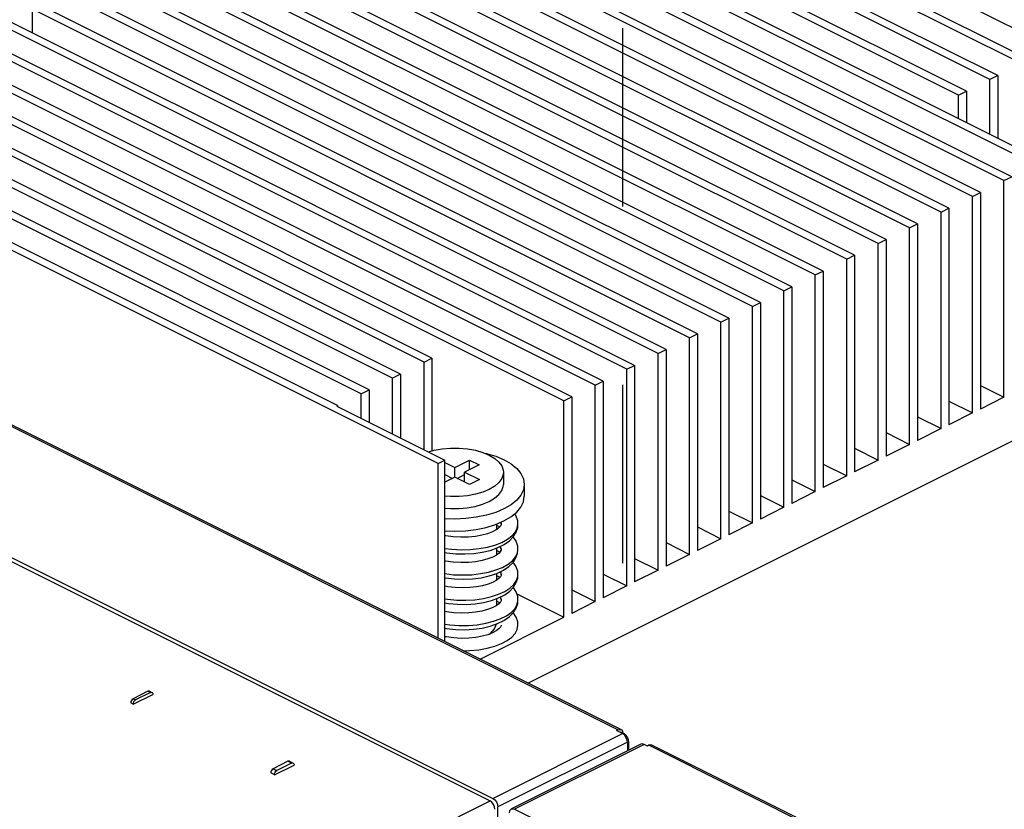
# Paper-space layout '005_EXP_CORICANT_PE_DRAWING_3_1' of a CAD drawing. Header units: millimetres. Extents: x 6 to 413, y 7 to 290.
# Tile 215 of 228: x 212 to 225, y 166 to 177. Entities that reach past the tile are written whole.
import ezdxf

# ---------------------------------------------------------------- set-up
doc = ezdxf.new("R2010")
doc.units = ezdxf.units.MM
doc.header["$LTSCALE"] = 23.1
doc.linetypes.add('DASHED', pattern=[0.2, 0.1, -0.1])
for name, color, linetype in [('000_OFFSET-LINES', 7, 'CONTINUOUS'), ('22_00636_8_604_BL286', 7, 'CONTINUOUS'), ('2X6_SFP28_119A00000356A_BL275', 7, 'CONTINUOUS'), ('2X6_SFP28_119A00000356A_BL292', 7, 'CONTINUOUS'), ('SCREW_ACCTON_TOMAHAWK_15__BL313', 7, 'CONTINUOUS'), ('SPRING_ACCTON_TOMAHAWK_8__BL306', 7, 'CONTINUOUS')]:
    doc.layers.add(name, color=color, linetype=linetype)

# ---------------------------------------------------------------- blocks, each defined once
blk = doc.blocks.new('2X6_SFP28_119A00000356A_BL275', base_point=(210.494, 166.156))
at = {"layer": '2X6_SFP28_119A00000356A_BL275', "color": 7, "linetype": 'Continuous'}
for p, q in [((219.83, 167.452), (209.088, 172.823)), ((219.87, 167.455), (209.128, 172.825)), ((207.347, 171.995), (218.211, 166.563)), ((207.387, 171.925), (218.174, 166.532)), ((213.55, 167.784), (213.805, 167.911)), ((213.741, 167.951), (213.551, 167.855)), ((213.773, 167.935), (213.582, 167.839)), ((213.754, 167.954), (213.741, 167.951)), ((213.773, 167.935), (213.741, 167.951)), ((213.762, 167.952), (213.754, 167.954)), ((213.762, 167.952), (213.793, 167.936)), ((213.55, 167.784), (213.519, 167.8)), ((213.551, 167.855), (213.582, 167.839)), ((213.56, 167.817), (213.57, 167.83)), ((213.57, 167.83), (213.582, 167.839)), ((218.211, 166.563), (219.89, 167.403)), ((219.83, 167.452), (219.811, 167.442)), ((219.89, 167.403), (219.811, 167.442)), ((219.83, 167.452), (219.854, 167.458)), ((219.854, 167.458), (219.87, 167.454)), ((219.868, 167.421), (219.861, 167.417)), ((219.911, 167.4), (219.868, 167.421)), ((219.87, 167.454), (219.875, 167.452)), ((219.875, 167.452), (219.889, 167.433)), ((219.889, 167.433), (219.893, 167.409)), ((219.914, 167.385), (219.89, 167.403)), ((219.899, 167.394), (219.911, 167.4)), ((219.953, 167.293), (218.274, 166.454)), ((219.953, 167.293), (219.953, 167.178)), ((219.974, 167.29), (219.953, 167.28)), ((219.974, 167.29), (219.969, 167.323)), ((219.974, 167.188), (219.974, 167.29)), ((215.555, 167.044), (215.364, 166.948)), ((215.38, 166.869), (215.635, 166.996)), ((215.603, 167.02), (215.412, 166.925)), ((215.603, 167.02), (215.555, 167.044)), ((215.575, 167.045), (215.623, 167.021)), ((215.38, 166.869), (215.332, 166.893)), ((215.364, 166.948), (215.412, 166.925)), ((212.894, 163.892), (218.174, 166.532)), ((218.274, 166.248), (218.274, 166.454))]:
    blk.add_line(p, q, dxfattribs=at)
for points in [[(213.773, 167.935), (213.785, 167.938), (213.793, 167.936)], [(213.793, 167.936), (213.796, 167.935), (213.803, 167.926), (213.805, 167.911)], [(213.528, 167.833), (213.521, 167.817), (213.519, 167.8)], [(213.551, 167.855), (213.538, 167.846), (213.528, 167.833)], [(213.55, 167.784), (213.553, 167.801), (213.56, 167.817)], [(219.969, 167.323), (219.956, 167.355), (219.935, 167.382), (219.911, 167.4)], [(219.953, 167.293), (219.948, 167.326), (219.935, 167.358), (219.914, 167.385)], [(215.575, 167.045), (215.567, 167.047), (215.555, 167.044)], [(215.603, 167.02), (215.615, 167.023), (215.623, 167.021)], [(215.623, 167.021), (215.625, 167.02), (215.632, 167.011), (215.635, 166.996)], [(215.364, 166.948), (215.352, 166.939), (215.342, 166.926), (215.335, 166.91), (215.332, 166.893)], [(215.38, 166.869), (215.383, 166.886), (215.39, 166.902), (215.4, 166.915), (215.412, 166.925)], [(218.238, 166.422), (218.233, 166.455), (218.219, 166.486), (218.199, 166.513), (218.174, 166.532)], [(218.211, 166.563), (218.235, 166.545), (218.256, 166.518), (218.269, 166.486), (218.274, 166.454)]]:
    blk.add_lwpolyline(points, dxfattribs=at)
blk = doc.blocks.new('22_00636_8_604_BL286', base_point=(217.978, 173.974))
at = {"layer": '22_00636_8_604_BL286', "color": 7, "linetype": 'Continuous'}
for p, q in [((225.465, 176.287), (219.756, 179.141)), ((225.239, 174.771), (216.724, 179.028)), ((225.341, 174.821), (216.826, 179.079)), ((225.16, 176.134), (219.451, 178.988)), ((224.934, 174.618), (216.419, 178.875)), ((225.058, 176.083), (219.349, 178.937)), ((224.832, 174.567), (216.317, 178.824)), ((224.651, 175.879), (218.942, 178.734)), ((224.752, 175.93), (219.044, 178.784)), ((224.425, 174.363), (215.909, 178.621)), ((224.527, 174.414), (216.011, 178.671)), ((224.119, 174.21), (215.604, 178.468)), ((224.243, 175.676), (218.535, 178.53)), ((224.345, 175.727), (218.636, 178.581)), ((224.017, 174.16), (215.502, 178.417)), ((223.61, 173.956), (215.095, 178.213)), ((223.712, 174.007), (215.197, 178.264)), ((223.203, 173.752), (214.688, 178.01)), ((223.305, 173.803), (214.789, 178.061)), ((222.897, 173.6), (214.382, 177.857)), ((222.796, 173.549), (214.28, 177.806)), ((222.388, 173.345), (213.873, 177.602)), ((222.49, 173.396), (213.975, 177.653)), ((222.083, 173.192), (213.568, 177.45)), ((221.981, 173.141), (213.466, 177.399)), ((221.574, 172.938), (213.059, 177.195)), ((221.676, 172.989), (213.16, 177.246)), ((221.166, 172.734), (212.651, 176.991)), ((221.268, 172.785), (212.753, 177.042)), ((220.861, 172.581), (212.346, 176.839)), ((212.244, 176.482), (212.244, 176.788)), ((220.759, 172.53), (212.244, 176.788)), ((220.352, 172.327), (211.837, 176.584)), ((220.454, 172.378), (211.938, 176.635)), ((220.046, 172.174), (211.531, 176.431)), ((219.945, 172.123), (211.429, 176.38)), ((219.537, 171.919), (211.022, 176.177)), ((219.639, 171.97), (211.124, 176.228)), ((219.13, 171.716), (210.615, 175.973)), ((219.232, 171.767), (210.717, 176.024)), ((224.752, 175.93), (224.651, 175.879)), ((224.752, 175.93), (224.752, 175.116)), ((224.651, 175.167), (224.651, 175.879)), ((224.243, 175.676), (224.345, 175.727)), ((224.243, 175.37), (224.243, 175.676)), ((224.345, 175.727), (224.345, 175.319)), ((217.501, 170.901), (208.986, 175.158)), ((217.32, 172.214), (211.611, 175.068)), ((217.421, 172.265), (211.713, 175.119)), ((217.014, 172.061), (211.305, 174.915)), ((216.912, 172.01), (211.204, 174.864)), ((216.505, 171.806), (210.796, 174.66)), ((216.607, 171.857), (210.898, 174.711)), ((224.832, 174.567), (224.934, 174.618)), ((224.832, 171.761), (224.832, 174.567)), ((216.199, 171.654), (210.491, 174.508)), ((224.425, 174.363), (224.527, 174.414)), ((224.527, 174.414), (224.527, 171.608)), ((224.425, 171.557), (224.425, 174.363)), ((224.017, 174.16), (224.119, 174.21)), ((224.017, 171.354), (224.017, 174.16)), ((224.119, 174.21), (224.119, 171.405)), ((223.61, 173.956), (223.712, 174.007)), ((223.712, 174.007), (223.712, 171.201)), ((223.61, 171.15), (223.61, 173.956)), ((223.203, 173.752), (223.305, 173.803)), ((223.203, 170.946), (223.203, 173.752)), ((223.305, 173.803), (223.305, 170.997)), ((222.796, 173.549), (222.897, 173.6)), ((222.796, 170.743), (222.796, 173.549)), ((222.897, 173.6), (222.897, 170.794)), ((222.388, 173.345), (222.49, 173.396)), ((222.49, 173.396), (222.49, 170.59)), ((222.388, 170.539), (222.388, 173.345)), ((221.981, 173.141), (222.083, 173.192)), ((221.981, 170.335), (221.981, 173.141)), ((222.083, 173.192), (222.083, 170.386)), ((221.574, 172.938), (221.676, 172.989)), ((221.676, 172.989), (221.676, 170.183)), ((221.574, 170.132), (221.574, 172.938)), ((221.166, 172.734), (221.268, 172.785)), ((221.166, 169.928), (221.166, 172.734)), ((221.268, 172.785), (221.268, 169.979)), ((220.759, 172.53), (220.861, 172.581)), ((220.759, 169.724), (220.759, 172.53)), ((220.861, 172.581), (220.861, 169.775)), ((220.352, 172.327), (220.454, 172.378)), ((220.454, 172.378), (220.454, 169.572)), ((217.32, 172.214), (217.421, 172.265)), ((217.421, 172.265), (217.421, 171.065)), ((220.352, 169.521), (220.352, 172.327)), ((217.32, 171.081), (217.32, 172.214)), ((226.97, 172.207), (218.668, 168.055)), ((219.945, 172.123), (220.046, 172.174)), ((219.945, 169.317), (219.945, 172.123)), ((220.046, 172.174), (220.046, 169.368)), ((217.014, 172.061), (216.912, 172.01)), ((216.912, 171.285), (216.912, 172.01)), ((217.014, 172.061), (217.014, 171.234)), ((219.537, 171.919), (219.639, 171.97)), ((219.639, 171.97), (219.639, 169.164)), ((216.505, 171.806), (216.607, 171.857)), ((216.607, 171.857), (216.607, 171.437)), ((219.537, 169.113), (219.537, 171.919)), ((224.527, 171.914), (224.832, 171.761)), ((216.505, 171.488), (216.505, 171.806)), ((219.13, 171.716), (219.232, 171.767)), ((219.13, 168.91), (219.13, 171.716)), ((219.232, 171.767), (219.232, 168.961)), ((224.119, 171.71), (224.425, 171.557)), ((224.832, 171.761), (224.527, 171.608)), ((216.187, 171.647), (216.199, 171.654)), ((216.187, 171.647), (217.59, 170.946)), ((216.199, 171.654), (216.199, 171.641)), ((223.712, 171.506), (224.017, 171.354)), ((224.425, 171.557), (224.119, 171.405)), ((224.017, 171.354), (223.712, 171.201)), ((223.305, 171.303), (223.61, 171.15)), ((222.897, 171.099), (223.203, 170.946)), ((223.61, 171.15), (223.305, 170.997)), ((217.501, 170.901), (217.59, 170.946)), ((217.59, 168.595), (217.59, 170.946)), ((223.203, 170.946), (222.897, 170.794)), ((217.501, 168.639), (217.501, 170.901)), ((222.49, 170.895), (222.796, 170.743)), ((222.083, 170.692), (222.388, 170.539)), ((222.796, 170.743), (222.49, 170.59)), ((221.676, 170.488), (221.981, 170.335)), ((222.388, 170.539), (222.083, 170.386)), ((221.981, 170.335), (221.676, 170.183)), ((221.268, 170.284), (221.574, 170.132)), ((220.861, 170.081), (221.166, 169.928)), ((221.574, 170.132), (221.268, 169.979)), ((221.166, 169.928), (220.861, 169.775)), ((220.454, 169.877), (220.759, 169.724)), ((220.046, 169.673), (220.352, 169.521)), ((220.759, 169.724), (220.454, 169.572)), ((219.639, 169.47), (219.945, 169.317)), ((220.352, 169.521), (220.046, 169.368)), ((219.945, 169.317), (219.639, 169.164)), ((218.52, 169.215), (219.13, 168.91)), ((219.232, 169.266), (219.537, 169.113)), ((219.537, 169.113), (219.232, 168.961)), ((218.045, 168.367), (219.13, 168.91))]:
    blk.add_line(p, q, dxfattribs=at)
blk.add_lwpolyline([(218.166, 168.692), (218.18, 168.7), (218.233, 168.76), (218.256, 168.823)], dxfattribs=at)
blk = doc.blocks.new('2X6_SFP28_119A00000356A_BL292', base_point=(221.638, 160.585))
at = {"layer": '2X6_SFP28_119A00000356A_BL292', "color": 7, "linetype": 'Continuous'}
for p, q in [((220.129, 167.266), (218.45, 166.426)), ((220.17, 167.263), (218.491, 166.423)), ((220.212, 167.242), (220.17, 167.263)), ((220.232, 167.251), (220.212, 167.242)), ((230.974, 161.881), (220.232, 167.251)), ((231.014, 161.883), (220.272, 167.254)), ((218.491, 166.423), (229.354, 160.992))]:
    blk.add_line(p, q, dxfattribs=at)
for points in [[(220.17, 167.263), (220.145, 167.269), (220.129, 167.266)], [(220.272, 167.254), (220.256, 167.257), (220.232, 167.251)], [(218.427, 166.377), (218.432, 166.405), (218.446, 166.423), (218.45, 166.426)], [(218.45, 166.426), (218.466, 166.43), (218.491, 166.423)]]:
    blk.add_lwpolyline(points, dxfattribs=at)
blk = doc.blocks.new('SPRING_ACCTON_TOMAHAWK_8__BL306', base_point=(218.063, 169.364))
at = {"layer": 'SPRING_ACCTON_TOMAHAWK_8__BL306', "color": 7, "linetype": 'Continuous'}
for p, q in [((218.32, 170.116), (218.32, 170.116)), ((218.527, 170.064), (218.536, 170.116)), ((218.532, 170.073), (218.536, 170.116)), ((218.536, 170.116), (218.536, 170.116)), ((218.32, 169.789), (218.311, 169.83)), ((218.3, 169.753), (218.257, 169.773)), ((218.32, 169.789), (218.319, 169.78)), ((218.32, 169.788), (218.32, 169.789)), ((218.53, 169.743), (218.536, 169.788)), ((218.531, 169.741), (218.536, 169.788)), ((218.536, 169.788), (218.536, 169.788)), ((218.319, 169.469), (218.32, 169.462)), ((218.32, 169.461), (218.32, 169.462)), ((218.532, 169.417), (218.536, 169.462)), ((218.536, 169.462), (218.536, 169.462)), ((218.32, 169.134), (218.32, 169.134)), ((218.532, 169.088), (218.536, 169.135)), ((218.536, 169.134), (218.536, 169.135)), ((218.176, 168.795), (218.27, 168.828)), ((218.207, 168.708), (218.146, 168.684))]:
    blk.add_line(p, q, dxfattribs=at)
for points in [[(218.536, 170.116), (218.532, 170.159), (218.512, 170.222), (218.493, 170.251)], [(218.288, 170.067), (218.253, 170.041), (218.204, 170.016), (218.142, 169.992), (218.068, 169.972), (217.984, 169.957), (217.892, 169.948), (217.796, 169.947), (217.698, 169.952), (217.6, 169.965), (217.59, 169.967)], [(218.238, 169.846), (218.325, 169.88), (218.399, 169.92), (218.458, 169.964), (218.501, 170.013), (218.527, 170.064)], [(218.3, 170.08), (218.263, 170.098), (218.257, 170.1)], [(218.32, 170.116), (218.319, 170.107), (218.309, 170.09), (218.288, 170.067)], [(218.31, 170.14), (218.319, 170.125), (218.32, 170.116)], [(218.32, 170.116), (218.318, 170.139), (218.316, 170.142)], [(218.474, 169.951), (218.512, 170.011), (218.532, 170.073)], [(218.174, 169.777), (218.268, 169.809), (218.35, 169.849), (218.42, 169.896), (218.474, 169.951)], [(218.536, 169.788), (218.532, 169.833), (218.511, 169.896), (218.475, 169.952)], [(217.59, 169.802), (217.679, 169.791), (217.799, 169.785), (217.918, 169.788), (218.033, 169.799), (218.14, 169.819), (218.238, 169.846)], [(218.3, 169.824), (218.31, 169.813), (218.319, 169.797), (218.32, 169.789)], [(217.59, 169.749), (217.614, 169.745), (217.731, 169.734), (217.848, 169.731), (217.962, 169.738), (218.072, 169.753), (218.174, 169.777)], [(218.29, 169.742), (218.256, 169.716), (218.208, 169.69), (218.145, 169.666), (218.07, 169.645), (217.985, 169.63), (217.893, 169.621), (217.795, 169.619), (217.696, 169.625), (217.598, 169.638), (217.59, 169.64)], [(218.251, 169.523), (218.336, 169.557), (218.407, 169.598), (218.464, 169.643), (218.505, 169.691), (218.53, 169.743)], [(218.319, 169.78), (218.311, 169.765), (218.29, 169.742)], [(218.472, 169.621), (218.51, 169.679), (218.531, 169.741)], [(218.163, 169.446), (218.261, 169.479), (218.347, 169.52), (218.418, 169.568), (218.472, 169.621)], [(218.536, 169.462), (218.532, 169.508), (218.51, 169.571), (218.475, 169.625)], [(217.59, 169.475), (217.699, 169.462), (217.82, 169.458), (217.938, 169.462), (218.051, 169.475), (218.156, 169.495), (218.251, 169.523)], [(217.59, 169.421), (217.596, 169.42), (217.714, 169.407), (217.831, 169.404), (217.946, 169.409), (218.057, 169.423), (218.163, 169.446)], [(218.287, 169.412), (218.253, 169.387), (218.206, 169.362), (218.148, 169.339), (218.078, 169.319), (217.998, 169.304), (217.91, 169.295), (217.817, 169.292), (217.722, 169.295), (217.626, 169.306), (217.59, 169.313)], [(218.3, 169.426), (218.279, 169.437), (218.257, 169.444)], [(218.32, 169.462), (218.318, 169.452), (218.309, 169.435), (218.287, 169.412)], [(218.3, 169.497), (218.311, 169.484), (218.319, 169.469)], [(218.32, 169.462), (218.316, 169.49), (218.31, 169.502)], [(218.43, 169.25), (218.479, 169.302), (218.513, 169.359), (218.532, 169.417)], [(218.518, 169.386), (218.534, 169.438), (218.536, 169.462)], [(218.193, 169.177), (218.285, 169.208), (218.366, 169.246), (218.432, 169.288), (218.484, 169.336), (218.518, 169.386)], [(218.536, 169.134), (218.532, 169.18), (218.511, 169.24), (218.475, 169.298), (218.475, 169.298)], [(217.59, 169.148), (217.621, 169.143), (217.742, 169.132), (217.862, 169.131), (217.979, 169.138), (218.09, 169.154), (218.193, 169.177)], [(218.191, 169.127), (218.284, 169.161), (218.364, 169.202), (218.43, 169.25)], [(218.3, 169.169), (218.308, 169.162), (218.319, 169.143), (218.32, 169.134)], [(218.32, 169.134), (218.32, 169.143), (218.311, 169.175)], [(217.59, 169.095), (217.637, 169.087), (217.754, 169.078), (217.869, 169.077), (217.982, 169.085), (218.09, 169.102), (218.191, 169.127)], [(218.288, 169.085), (218.252, 169.059), (218.202, 169.033), (218.141, 169.01), (218.069, 168.99), (217.987, 168.975), (217.897, 168.966), (217.802, 168.964), (217.704, 168.969), (217.608, 168.982), (217.59, 168.985)], [(218.218, 168.858), (218.307, 168.89), (218.385, 168.929), (218.447, 168.973), (218.493, 169.02), (218.523, 169.07)], [(218.3, 169.098), (218.268, 169.114), (218.257, 169.117)], [(218.32, 169.134), (218.319, 169.126), (218.31, 169.109), (218.288, 169.085)], [(218.474, 168.969), (218.511, 169.027), (218.532, 169.088)], [(218.523, 169.07), (218.536, 169.122), (218.536, 169.134)], [(218.27, 168.828), (218.353, 168.868), (218.421, 168.915), (218.474, 168.969)], [(218.536, 168.806), (218.532, 168.852), (218.512, 168.912), (218.475, 168.971), (218.475, 168.971)], [(217.59, 168.821), (217.655, 168.811), (217.775, 168.804), (217.894, 168.805), (218.009, 168.814), (218.118, 168.832), (218.218, 168.858)], [(217.59, 168.767), (217.611, 168.763), (217.729, 168.752), (217.847, 168.749), (217.961, 168.756), (218.072, 168.771), (218.176, 168.795)], [(218.234, 168.535), (218.321, 168.569), (218.395, 168.608), (218.455, 168.652), (218.499, 168.7), (218.526, 168.751), (218.536, 168.806)], [(218.32, 168.807), (218.319, 168.798), (218.31, 168.783), (218.289, 168.759)], [(218.146, 168.684), (218.073, 168.664), (217.989, 168.648), (217.898, 168.639), (217.801, 168.637), (217.703, 168.642), (217.605, 168.655), (217.59, 168.658)], [(218.289, 168.759), (218.255, 168.733), (218.207, 168.708)], [(217.826, 168.477), (217.912, 168.478), (218.028, 168.489), (218.136, 168.509), (218.234, 168.535)]]:
    blk.add_lwpolyline(points, dxfattribs=at)
blk = doc.blocks.new('SCREW_ACCTON_TOMAHAWK_15__BL313', base_point=(217.997, 170.082))
at = {"layer": 'SCREW_ACCTON_TOMAHAWK_15__BL313', "color": 7, "linetype": 'Continuous'}
for p, q in [((217.717, 170.852), (217.908, 170.947)), ((217.908, 170.82), (217.908, 170.947)), ((217.908, 170.947), (218.035, 170.884)), ((217.59, 170.916), (217.717, 170.852)), ((217.717, 170.725), (217.717, 170.852)), ((218.035, 170.884), (217.845, 170.788)), ((217.59, 170.76), (217.689, 170.71)), ((217.717, 170.725), (217.59, 170.661)), ((217.908, 170.629), (217.717, 170.725)), ((217.746, 170.71), (217.845, 170.76)), ((217.845, 170.661), (217.845, 170.788)), ((217.845, 170.788), (218.036, 170.693)), ((218.036, 170.693), (217.908, 170.629)), ((218.347, 170.788), (218.347, 170.632)), ((218.617, 170.632), (218.617, 170.477)), ((218.257, 170.117), (218.257, 170.045)), ((218.257, 169.805), (218.257, 169.717)), ((218.257, 169.477), (218.257, 169.39)), ((218.257, 169.151), (218.257, 169.063))]:
    blk.add_line(p, q, dxfattribs=at)
for points in [[(217.377, 171.052), (217.451, 171.074), (217.554, 171.093), (217.662, 171.102), (217.772, 171.102), (217.881, 171.092), (217.984, 171.074), (218.079, 171.046)], [(218.079, 171.046), (218.163, 171.011), (218.234, 170.969), (218.288, 170.921), (218.326, 170.87), (218.345, 170.816), (218.347, 170.788)], [(218.094, 171.04), (218.128, 171.033), (218.248, 170.996), (218.355, 170.95), (218.446, 170.896), (218.52, 170.836), (218.574, 170.771), (218.606, 170.703), (218.617, 170.632)], [(218.347, 170.788), (218.345, 170.761), (218.326, 170.707), (218.289, 170.656), (218.234, 170.608), (218.163, 170.566)], [(218.163, 170.566), (218.079, 170.53), (217.984, 170.503), (217.88, 170.484), (217.773, 170.475), (217.662, 170.475), (217.59, 170.481)], [(218.163, 170.41), (218.233, 170.452), (218.288, 170.499), (218.326, 170.551), (218.345, 170.605), (218.347, 170.632)], [(218.617, 170.632), (218.606, 170.562), (218.574, 170.494), (218.52, 170.429), (218.446, 170.368), (218.354, 170.314)], [(218.354, 170.158), (218.445, 170.212), (218.519, 170.272), (218.573, 170.337), (218.606, 170.406), (218.617, 170.477)], [(217.59, 170.325), (217.662, 170.319), (217.772, 170.319), (217.879, 170.328), (217.983, 170.347), (218.078, 170.374), (218.163, 170.41)], [(218.354, 170.314), (218.247, 170.268), (218.126, 170.232), (217.996, 170.205), (217.859, 170.188), (217.717, 170.182), (217.59, 170.187)], [(217.59, 170.032), (217.718, 170.027), (217.858, 170.032), (217.995, 170.048), (218.125, 170.075), (218.246, 170.112), (218.354, 170.158)]]:
    blk.add_lwpolyline(points, dxfattribs=at)

psp = doc.layouts.new('005_EXP_CORICANT_PE_DRAWING_3_1')

# ---------------------------------------------------------------- linework, layer by layer
at = {"layer": '000_OFFSET-LINES', "color": 4, "linetype": 'DASHED'}
psp.add_line((219.888, 181.162), (219.888, 167.455), dxfattribs=at)

# ---------------------------------------------------------------- block references
at = {"layer": '22_00636_8_604_BL286'}
psp.add_blockref('22_00636_8_604_BL286', (217.978, 173.974), dxfattribs=at)
at = {"layer": '2X6_SFP28_119A00000356A_BL275'}
psp.add_blockref('2X6_SFP28_119A00000356A_BL275', (210.494, 166.156), dxfattribs=at)
at = {"layer": '2X6_SFP28_119A00000356A_BL292'}
psp.add_blockref('2X6_SFP28_119A00000356A_BL292', (221.638, 160.585), dxfattribs=at)
at = {"layer": 'SCREW_ACCTON_TOMAHAWK_15__BL313'}
psp.add_blockref('SCREW_ACCTON_TOMAHAWK_15__BL313', (217.997, 170.082), dxfattribs=at)
at = {"layer": 'SPRING_ACCTON_TOMAHAWK_8__BL306'}
psp.add_blockref('SPRING_ACCTON_TOMAHAWK_8__BL306', (218.063, 169.364), dxfattribs=at)

doc.saveas('drawing.dxf')
